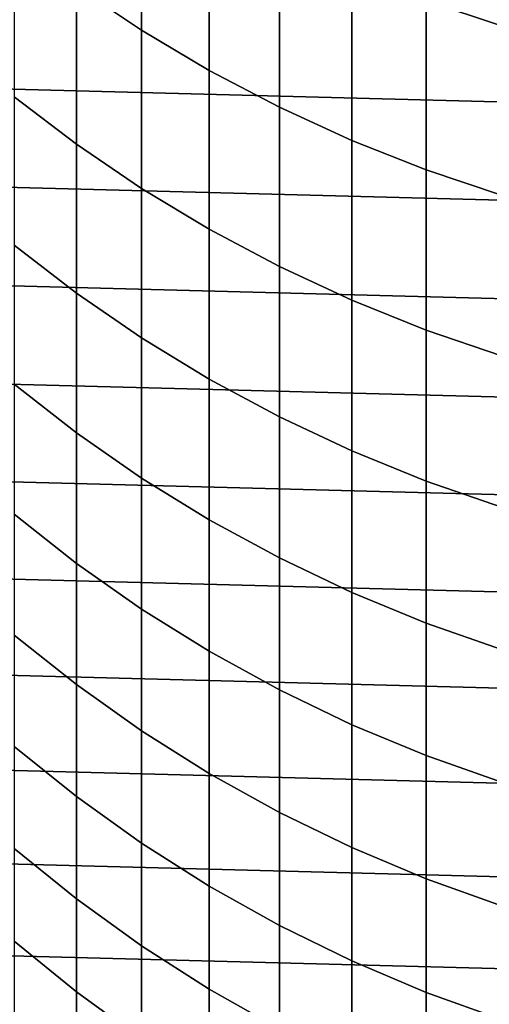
# Model space of a CAD drawing. Header units: metres. Extents: x -28 to 70, y -218 to 27.
# Tile 25 of 246: x -8 to -4, y -206 to -198. Entities that reach past the tile are written whole.
import ezdxf

# ---------------------------------------------------------------- set-up
doc = ezdxf.new("R2010")
doc.units = ezdxf.units.M
doc.layers.add('solid_10_261_002_XXX', color=7, linetype='CONTINUOUS')

msp = doc.modelspace()

# ---------------------------------------------------------------- linework, layer by layer
at = {"layer": 'solid_10_261_002_XXX'}
for points in [[(-7.428144, -196.403595, 403.834656), (-7.428144, -197.778015, 401.182159), (-6.891044, -198.137589, 401.362274), (-6.891044, -196.758102, 404.024536)], [(-4.543321, -196.426224, 407.287872), (-4.543321, -197.894958, 404.633453), (-3.915814, -198.104385, 404.745605), (-3.915814, -196.632507, 407.405701)], [(-6.891044, -196.758102, 404.024536), (-6.891044, -198.137589, 401.362274), (-6.332219, -198.469635, 401.528625), (-6.332219, -197.085495, 404.19989)], [(15.415094, -198.429962, 220.899994), (-15.309128, -197.625046, 220.899994), (-15.161278, -196.827393, 220.899994), (15.309128, -197.625046, 220.899994)], [(-6.332219, -197.085495, 404.19989), (-6.332219, -198.469635, 401.528625), (-5.753431, -198.773117, 401.680634), (-5.753431, -197.384705, 404.360138)], [(-5.753431, -197.384705, 404.360138), (-5.753431, -198.773117, 401.680634), (-5.156505, -199.047073, 401.817871), (-5.156505, -197.6548, 404.504822)], [(-7.941825, -197.392075, 400.9888), (-7.941825, -198.688385, 398.310364), (-7.428144, -199.079468, 398.493073), (-7.428144, -197.778015, 401.182159)], [(15.478722, -199.238312, 220.899994), (-15.415094, -198.429962, 220.899994), (-15.309128, -197.625046, 220.899994), (15.415094, -198.429962, 220.899994)], [(-5.156505, -197.6548, 404.504822), (-5.156505, -199.047073, 401.817871), (-4.543321, -199.290634, 401.939911), (-4.543321, -197.894958, 404.633453)], [(-7.428144, -197.778015, 401.182159), (-7.428144, -199.079468, 398.493073), (-6.891044, -199.443832, 398.66333), (-6.891044, -198.137589, 401.362274)], [(-4.543321, -197.894958, 404.633453), (-4.543321, -199.290634, 401.939911), (-3.915814, -199.503052, 402.046295), (-3.915814, -198.104385, 404.745605)], [(-6.891044, -198.137589, 401.362274), (-6.891044, -199.443832, 398.66333), (-6.332219, -199.780289, 398.820526), (-6.332219, -198.469635, 401.528625)], [(15.5, -200.050003, 220.899994), (-15.478722, -199.238312, 220.899994), (-15.415094, -198.429962, 220.899994), (15.478722, -199.238312, 220.899994)], [(-6.332219, -198.469635, 401.528625), (-6.332219, -199.780289, 398.820526), (-5.753431, -200.087814, 398.964203), (-5.753431, -198.773117, 401.680634)], [(-7.941825, -198.688385, 398.310364), (-7.941825, -199.911057, 395.597504), (-7.428144, -200.306992, 395.76947), (-7.428144, -199.079468, 398.493073)], [(-5.753431, -198.773117, 401.680634), (-5.753431, -200.087814, 398.964203), (-5.156505, -200.365417, 399.093903), (-5.156505, -199.047073, 401.817871)], [(-7.428144, -199.079468, 398.493073), (-7.428144, -200.306992, 395.76947), (-6.891044, -200.675858, 395.929688), (-6.891044, -199.443832, 398.66333)], [(-5.156505, -199.047073, 401.817871), (-5.156505, -200.365417, 399.093903), (-4.543321, -200.612228, 399.209229), (-4.543321, -199.290634, 401.939911)], [(15.478722, -200.861694, 220.899994), (-15.5, -200.050003, 220.899994), (-15.478722, -199.238312, 220.899994), (15.5, -200.050003, 220.899994)], [(-4.543321, -199.290634, 401.939911), (-4.543321, -200.612228, 399.209229), (-3.915814, -200.827469, 399.309814), (-3.915814, -199.503052, 402.046295)], [(-6.891044, -199.443832, 398.66333), (-6.891044, -200.675858, 395.929688), (-6.332219, -201.016495, 396.077667), (-6.332219, -199.780289, 398.820526)], [(-6.332219, -199.780289, 398.820526), (-6.332219, -201.016495, 396.077667), (-5.753431, -201.32782, 396.212891), (-5.753431, -200.087814, 398.964203)], [(-7.941825, -199.911057, 395.597504), (-7.941825, -201.059174, 392.852264), (-7.428144, -201.459656, 393.013367), (-7.428144, -200.306992, 395.76947)], [(15.415094, -201.670044, 220.899994), (-15.478722, -200.861694, 220.899994), (-15.5, -200.050003, 220.899994), (15.478722, -200.861694, 220.899994)], [(-5.753431, -200.087814, 398.964203), (-5.753431, -201.32782, 396.212891), (-5.156505, -201.608856, 396.334961), (-5.156505, -200.365417, 399.093903)], [(-7.428144, -200.306992, 395.76947), (-7.428144, -201.459656, 393.013367), (-6.891044, -201.832764, 393.163452), (-6.891044, -200.675858, 395.929688)], [(-5.156505, -200.365417, 399.093903), (-5.156505, -201.608856, 396.334961), (-4.543321, -201.858734, 396.443481), (-4.543321, -200.612228, 399.209229)], [(-4.543321, -200.612228, 399.209229), (-4.543321, -201.858734, 396.443481), (-3.915814, -202.076645, 396.538147), (-3.915814, -200.827469, 399.309814)], [(-6.891044, -200.675858, 395.929688), (-6.891044, -201.832764, 393.163452), (-6.332219, -202.177307, 393.302032), (-6.332219, -201.016495, 396.077667)], [(15.309128, -202.47496, 220.899994), (-15.415094, -201.670044, 220.899994), (-15.478722, -200.861694, 220.899994), (15.415094, -201.670044, 220.899994)], [(-6.332219, -201.016495, 396.077667), (-6.332219, -202.177307, 393.302032), (-5.753431, -202.492218, 393.428711), (-5.753431, -201.32782, 396.212891)], [(-7.941825, -201.059174, 392.852264), (-7.941825, -202.131866, 390.07666), (-7.428144, -202.536606, 390.226776), (-7.428144, -201.459656, 393.013367)], [(-5.753431, -201.32782, 396.212891), (-5.753431, -202.492218, 393.428711), (-5.156505, -202.776489, 393.54306), (-5.156505, -201.608856, 396.334961)], [(-7.428144, -201.459656, 393.013367), (-7.428144, -202.536606, 390.226776), (-6.891044, -202.913666, 390.366608), (-6.891044, -201.832764, 393.163452)], [(-5.156505, -201.608856, 396.334961), (-5.156505, -202.776489, 393.54306), (-4.543321, -203.029236, 393.644745), (-4.543321, -201.858734, 396.443481)], [(15.161278, -203.272614, 220.899994), (-15.309128, -202.47496, 220.899994), (-15.415094, -201.670044, 220.899994), (15.309128, -202.47496, 220.899994)], [(-6.891044, -201.832764, 393.163452), (-6.891044, -202.913666, 390.366608), (-6.332219, -203.261871, 390.495758), (-6.332219, -202.177307, 393.302032)], [(-4.543321, -201.858734, 396.443481), (-4.543321, -203.029236, 393.644745), (-3.915814, -203.249649, 393.733398), (-3.915814, -202.076645, 396.538147)], [(-7.941825, -202.131866, 390.07666), (-7.941825, -203.128357, 387.272827), (-7.428144, -203.537048, 387.411804), (-7.428144, -202.536606, 390.226776)], [(-6.332219, -202.177307, 393.302032), (-6.332219, -203.261871, 390.495758), (-5.753431, -203.580124, 390.61377), (-5.753431, -202.492218, 393.428711)], [(14.971889, -204.061539, 220.899994), (-15.161278, -203.272614, 220.899994), (-15.309128, -202.47496, 220.899994), (15.161278, -203.272614, 220.899994)], [(-5.753431, -202.492218, 393.428711), (-5.753431, -203.580124, 390.61377), (-5.156505, -203.867416, 390.720306), (-5.156505, -202.776489, 393.54306)], [(-7.428144, -202.536606, 390.226776), (-7.428144, -203.537048, 387.411804), (-6.891044, -203.917786, 387.541321), (-6.891044, -202.913666, 390.366608)], [(-5.156505, -202.776489, 393.54306), (-5.156505, -203.867416, 390.720306), (-4.543321, -204.122833, 390.815033), (-4.543321, -203.029236, 393.644745)], [(-6.891044, -202.913666, 390.366608), (-6.891044, -203.917786, 387.541321), (-6.332219, -204.269394, 387.660889), (-6.332219, -203.261871, 390.495758)], [(-4.543321, -203.029236, 393.644745), (-4.543321, -204.122833, 390.815033), (-3.915814, -204.345596, 390.897644), (-3.915814, -203.249649, 393.733398)], [(-7.941825, -203.128357, 387.272827), (-7.941825, -204.047882, 384.44281), (-7.428144, -204.46022, 384.570587), (-7.428144, -203.537048, 387.411804)], [(14.741282, -204.839996, 220.899994), (-14.971889, -204.061539, 220.899994), (-15.161278, -203.272614, 220.899994), (14.971889, -204.061539, 220.899994)], [(-6.332219, -203.261871, 390.495758), (-6.332219, -204.269394, 387.660889), (-5.753431, -204.590744, 387.770172), (-5.753431, -203.580124, 390.61377)], [(-7.428144, -203.537048, 387.411804), (-7.428144, -204.46022, 384.570587), (-6.891044, -204.84436, 384.689636), (-6.891044, -203.917786, 387.541321)], [(-5.753431, -203.580124, 390.61377), (-5.753431, -204.590744, 387.770172), (-5.156505, -204.880844, 387.868835), (-5.156505, -203.867416, 390.720306)], [(-5.156505, -203.867416, 390.720306), (-5.156505, -204.880844, 387.868835), (-4.543321, -205.138748, 387.956543), (-4.543321, -204.122833, 390.815033)], [(-6.891044, -203.917786, 387.541321), (-6.891044, -204.84436, 384.689636), (-6.332219, -205.199097, 384.799561), (-6.332219, -204.269394, 387.660889)], [(14.470504, -205.60466, 220.899994), (-14.741282, -204.839996, 220.899994), (-14.971889, -204.061539, 220.899994), (14.741282, -204.839996, 220.899994)], [(-7.941825, -204.047882, 384.44281), (-7.941825, -204.889771, 381.588745), (-7.428144, -205.305435, 381.7052), (-7.428144, -204.46022, 384.570587)], [(-4.543321, -204.122833, 390.815033), (-4.543321, -205.138748, 387.956543), (-3.915814, -205.363678, 388.033051), (-3.915814, -204.345596, 390.897644)], [(-6.332219, -204.269394, 387.660889), (-6.332219, -205.199097, 384.799561), (-5.753431, -205.523315, 384.900024), (-5.753431, -204.590744, 387.770172)], [(-7.428144, -204.46022, 384.570587), (-7.428144, -205.305435, 381.7052), (-6.891044, -205.692688, 381.81369), (-6.891044, -204.84436, 384.689636)], [(-5.753431, -204.590744, 387.770172), (-5.753431, -205.523315, 384.900024), (-5.156505, -205.815994, 384.990723), (-5.156505, -204.880844, 387.868835)], [(14.159966, -206.354401, 220.899994), (-14.470504, -205.60466, 220.899994), (-14.741282, -204.839996, 220.899994), (14.470504, -205.60466, 220.899994)], [(-6.891044, -204.84436, 384.689636), (-6.891044, -205.692688, 381.81369), (-6.332219, -206.050293, 381.91391), (-6.332219, -205.199097, 384.799561)], [(-7.941825, -204.889771, 381.588745), (-7.941825, -205.653381, 378.712738), (-7.428144, -206.072067, 378.81778), (-7.428144, -205.305435, 381.7052)], [(-5.156505, -204.880844, 387.868835), (-5.156505, -205.815994, 384.990723), (-4.543321, -206.076202, 385.07135), (-4.543321, -205.138748, 387.956543)], [(-4.543321, -205.138748, 387.956543), (-4.543321, -206.076202, 385.07135), (-3.915814, -206.303131, 385.141693), (-3.915814, -205.363678, 388.033051)], [(-6.332219, -205.199097, 384.799561), (-6.332219, -206.050293, 381.91391), (-5.753431, -206.377136, 382.005463), (-5.753431, -205.523315, 384.900024)], [(-7.428144, -205.305435, 381.7052), (-7.428144, -206.072067, 378.81778), (-6.891044, -206.462143, 378.91568), (-6.891044, -205.692688, 381.81369)], [(-5.753431, -205.523315, 384.900024), (-5.753431, -206.377136, 382.005463), (-5.156505, -206.67218, 382.088135), (-5.156505, -205.815994, 384.990723)], [(13.810521, -207.086945, 220.899994), (-14.159966, -206.354401, 220.899994), (-14.470504, -205.60466, 220.899994), (14.159966, -206.354401, 220.899994)], [(-7.941825, -205.653381, 378.712738), (-7.941825, -206.33815, 375.816925), (-7.428144, -206.759552, 375.910522), (-7.428144, -206.072067, 378.81778)], [(-6.891044, -205.692688, 381.81369), (-6.891044, -206.462143, 378.91568), (-6.332219, -206.822357, 379.006073), (-6.332219, -206.050293, 381.91391)], [(-5.156505, -205.815994, 384.990723), (-5.156505, -206.67218, 382.088135), (-4.543321, -206.934509, 382.161652), (-4.543321, -206.076202, 385.07135)], [(-7.428144, -206.072067, 378.81778), (-7.428144, -206.759552, 375.910522), (-6.891044, -207.152145, 375.997711), (-6.891044, -206.462143, 378.91568)], [(-6.332219, -206.050293, 381.91391), (-6.332219, -206.822357, 379.006073), (-5.753431, -207.151566, 379.088684), (-5.753431, -206.377136, 382.005463)], [(-4.543321, -206.076202, 385.07135), (-4.543321, -206.934509, 382.161652), (-3.915814, -207.163269, 382.225739), (-3.915814, -206.303131, 385.141693)]]:
    msp.add_3dface(points, dxfattribs=at)

doc.saveas('drawing.dxf')
